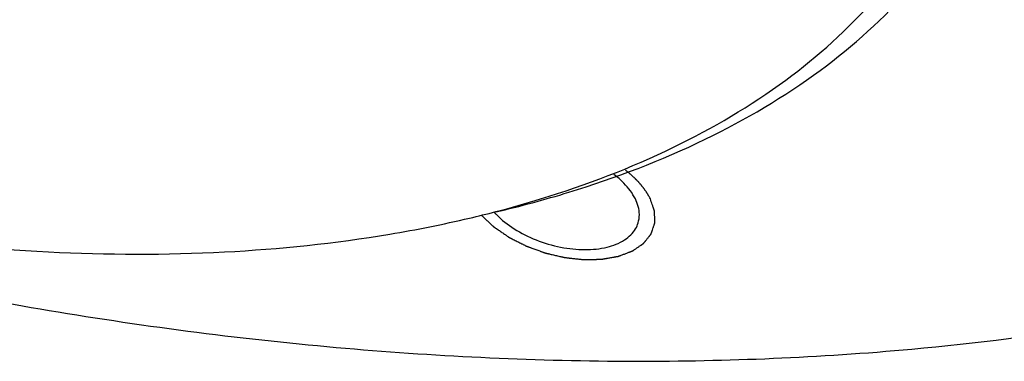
# Model space of a CAD drawing. Header units: millimetres. Extents: x 0 to 594, y 0 to 420.
# Tile 171 of 256: x 507.161 to 508.669, y 322.907 to 323.431. Entities that reach past the tile are written whole.
import ezdxf

# ---------------------------------------------------------------- set-up
doc = ezdxf.new("R2010")
doc.units = ezdxf.units.MM
doc.header["$LTSCALE"] = 32.67
doc.layers.get('0').update_dxf_attribs({"linetype": 'CONTINUOUS'})

msp = doc.modelspace()

# ---------------------------------------------------------------- linework, layer by layer
at = {"color": 7, "linetype": 'CONTINUOUS'}
for points, knots in [([(507.89005, 323.1366), (507.9131, 323.1426), (508.00628, 323.1689), (508.1596, 323.22739), (508.33381, 323.32981), (508.47305, 323.45469), (508.57347, 323.59995), (508.63136, 323.76195), (508.64479, 323.93497), (508.61506, 324.11264), (508.57023, 324.22712), (508.5425, 324.28363)], [0, 0, 0, 0, 0.0460575, 0.1871351, 0.3162397, 0.4348732, 0.5461674, 0.654348, 0.7637758, 0.878218, 1, 1, 1, 1]), ([(505.18265, 323.95088), (505.18842, 323.94457), (505.25022, 323.87791), (505.38132, 323.75569), (505.59241, 323.59882), (505.82916, 323.45709), (506.08615, 323.33373), (506.35787, 323.23136), (506.63841, 323.15229), (506.92143, 323.09833), (507.20053, 323.0707), (507.46957, 323.07002), (507.68518, 323.09242), (507.80934, 323.11712), (507.84979, 323.12663)], [0, 0, 0, 0, 0.0088256, 0.0938843, 0.1848033, 0.2801406, 0.3786294, 0.4790383, 0.5798748, 0.6795045, 0.7764318, 0.8693308, 0.9570923, 1, 1, 1, 1]), ([(507.89018, 323.13613), (507.92776, 323.14497), (508.03738, 323.17441), (508.20791, 323.23946), (508.3866, 323.3445), (508.52941, 323.47258), (508.62129, 323.60547), (508.6581, 323.69594), (508.66936, 323.73235)], [0, 0, 0, 0, 0.1129041, 0.3317766, 0.5320743, 0.7161264, 0.8887913, 1, 1, 1, 1]), ([(508.10397, 323.15614), (508.09962, 323.16502), (508.08924, 323.17855), (508.0766, 323.18959), (508.07115, 323.19375)], [0, 0, 0, 0, 0.5912966, 1, 1, 1, 1]), ([(508.1082, 323.11924), (508.10948, 323.12341), (508.11139, 323.13617), (508.10761, 323.14872), (508.10397, 323.15614)], [0, 0, 0, 0, 0.3425861, 1, 1, 1, 1]), ([(507.89112, 323.13213), (507.8992, 323.12381), (507.91843, 323.10884), (507.95194, 323.09208), (507.98882, 323.08122), (508.02571, 323.07721), (508.05932, 323.08049), (508.08687, 323.09088), (508.10274, 323.10569), (508.10726, 323.11618), (508.1082, 323.11924)], [0, 0, 0, 0, 0.1407469, 0.2953798, 0.4544303, 0.6075241, 0.7455216, 0.8629632, 0.9614056, 1, 1, 1, 1]), ([(506.9879, 323.02602), (507.06023, 323.01113), (507.28292, 322.96952), (507.65457, 322.92171), (508.09672, 322.90116), (508.48573, 322.91725), (508.72504, 322.94753), (508.82303, 322.96391)], [0, 0, 0, 0, 0.1200027, 0.3680692, 0.6084075, 0.8385873, 1, 1, 1, 1])]:
    msp.add_open_spline(points, degree=3, knots=knots, dxfattribs=at)
at = {"color": 2, "linetype": 'CONTINUOUS'}
for points, knots in [([(508.127, 323.15614, 67.50942), (508.12648, 323.15708, 67.51048), (508.12571, 323.15848, 67.51208), (508.12468, 323.16035, 67.5142), (508.12404, 323.16152, 67.51553), (508.12353, 323.16245, 67.51659), (508.1232, 323.16303, 67.51725), (508.12298, 323.16344, 67.51772), (508.12285, 323.16368, 67.51798), (508.12269, 323.16391, 67.51823), (508.12249, 323.1642, 67.51854), (508.12203, 323.1649, 67.5193), (508.12133, 323.16594, 67.52043), (508.12039, 323.16733, 67.52194), (508.11962, 323.16849, 67.5232), (508.11899, 323.16942, 67.52421), (508.1186, 323.17, 67.52484), (508.11829, 323.17047, 67.52534), (508.1181, 323.17076, 67.52566), (508.11795, 323.17099, 67.52591), (508.11776, 323.17123, 67.52616), (508.11743, 323.17165, 67.52659), (508.11696, 323.17224, 67.52721), (508.11619, 323.1732, 67.52819), (508.11524, 323.1744, 67.52943), (508.11429, 323.17559, 67.53066), (508.11353, 323.17655, 67.53165), (508.11296, 323.17726, 67.53239), (508.11249, 323.17786, 67.533), (508.11216, 323.17828, 67.53344), (508.11197, 323.17852, 67.53368), (508.11183, 323.1787, 67.53387), (508.11167, 323.17887, 67.53403), (508.11146, 323.17909, 67.53425), (508.1111, 323.17948, 67.53464), (508.11058, 323.18004, 67.53519), (508.10996, 323.18072, 67.53584), (508.10913, 323.18162, 67.53672), (508.10809, 323.18274, 67.53782), (508.10705, 323.18386, 67.53892), (508.10622, 323.18476, 67.53979), (508.1057, 323.18532, 67.54034), (508.10535, 323.18571, 67.54073), (508.10513, 323.18594, 67.54094), (508.10488, 323.18617, 67.54115), (508.10458, 323.18645, 67.54141), (508.1041, 323.18691, 67.54183), (508.1035, 323.18748, 67.54236), (508.10253, 323.18839, 67.5432), (508.10132, 323.18953, 67.54424), (508.10012, 323.19067, 67.54529), (508.09915, 323.19158, 67.54613), (508.09855, 323.19215, 67.54666), (508.09807, 323.1926, 67.54708), (508.09776, 323.19289, 67.54734), (508.09753, 323.19312, 67.54755), (508.09727, 323.19334, 67.54774), (508.0968, 323.19372, 67.54807), (508.09614, 323.19426, 67.54854), (508.09509, 323.19514, 67.54929), (508.09377, 323.19623, 67.55022), (508.09166, 323.19798, 67.55172), (508.09008, 323.19929, 67.55285), (508.08903, 323.20016, 67.5536)], [0, 0, 0, 0, 0.0625, 0.09375, 0.125, 0.140625, 0.15625, 0.1640625, 0.1679688, 0.171875, 0.1796875, 0.1875, 0.21875, 0.25, 0.28125, 0.296875, 0.3125, 0.3203125, 0.328125, 0.3320312, 0.3359375, 0.34375, 0.359375, 0.375, 0.40625, 0.4375, 0.453125, 0.46875, 0.484375, 0.4921875, 0.4960938, 0.5, 0.5039062, 0.5078125, 0.515625, 0.53125, 0.546875, 0.5625, 0.59375, 0.625, 0.640625, 0.65625, 0.6640625, 0.6679688, 0.671875, 0.6796875, 0.6875, 0.703125, 0.71875, 0.75, 0.78125, 0.796875, 0.8125, 0.8203125, 0.828125, 0.8320312, 0.8359375, 0.84375, 0.859375, 0.875, 0.90625, 0.9375, 1, 1, 1, 1]), ([(507.86817, 323.13096, 67.36554), (507.86954, 323.12969, 67.36437), (507.87228, 323.12713, 67.36204), (507.87572, 323.12393, 67.35911), (507.87846, 323.12137, 67.35677), (507.88018, 323.11977, 67.35531), (507.88155, 323.1185, 67.35414), (507.88258, 323.11754, 67.35327), (507.88361, 323.11658, 67.35239), (507.88447, 323.11578, 67.35166), (507.88515, 323.11514, 67.35107), (507.88567, 323.11466, 67.35064), (507.8861, 323.11426, 67.35027), (507.88644, 323.11394, 67.34998), (507.88665, 323.11374, 67.34979), (507.88683, 323.11358, 67.34965), (507.88699, 323.11342, 67.3495), (507.88727, 323.11324, 67.34937), (507.88758, 323.11302, 67.3492), (507.88801, 323.11273, 67.34898), (507.88855, 323.11236, 67.34871), (507.8894, 323.11178, 67.34827), (507.89047, 323.11104, 67.34772), (507.89217, 323.10987, 67.34684), (507.89431, 323.10841, 67.34574), (507.89687, 323.10666, 67.34442), (507.89943, 323.1049, 67.3431), (507.90199, 323.10315, 67.34179), (507.90412, 323.10168, 67.34069), (507.90583, 323.10051, 67.33981), (507.90711, 323.09964, 67.33915), (507.90818, 323.0989, 67.3386), (507.90893, 323.09839, 67.33821), (507.90935, 323.0981, 67.33799), (507.90967, 323.09788, 67.33783), (507.90994, 323.0977, 67.33769), (507.91015, 323.09755, 67.33758), (507.91029, 323.09746, 67.33752), (507.91039, 323.09739, 67.33746), (507.91051, 323.09732, 67.33742), (507.91073, 323.09722, 67.33737), (507.91115, 323.097, 67.33725), (507.91176, 323.09669, 67.33708), (507.91249, 323.09632, 67.33689), (507.91322, 323.09595, 67.33669), (507.9142, 323.09545, 67.33642), (507.9159, 323.09459, 67.33596), (507.91834, 323.09335, 67.3353), (507.92224, 323.09138, 67.33424), (507.92613, 323.0894, 67.33318), (507.92954, 323.08767, 67.33226), (507.93149, 323.08668, 67.33173), (507.93296, 323.08594, 67.33133), (507.93417, 323.08532, 67.331), (507.93515, 323.08482, 67.33074), (507.93588, 323.08445, 67.33054), (507.93643, 323.08417, 67.33039), (507.93679, 323.08399, 67.33029), (507.93698, 323.0839, 67.33024), (507.93713, 323.08382, 67.33019), (507.93726, 323.08377, 67.33019), (507.93745, 323.0837, 67.33017), (507.93774, 323.08359, 67.33015), (507.93826, 323.08341, 67.33011), (507.93891, 323.08317, 67.33006), (507.93968, 323.08289, 67.33), (507.94072, 323.08251, 67.32992), (507.94201, 323.08204, 67.32983), (507.94357, 323.08147, 67.32971), (507.94564, 323.08072, 67.32955), (507.94823, 323.07977, 67.32935), (507.95134, 323.07864, 67.32912), (507.95444, 323.07751, 67.32888), (507.95703, 323.07656, 67.32869), (507.95911, 323.07581, 67.32853), (507.96066, 323.07524, 67.32841), (507.96195, 323.07477, 67.32831), (507.96299, 323.07439, 67.32823), (507.96377, 323.07411, 67.32818), (507.96441, 323.07387, 67.32813), (507.96493, 323.07368, 67.32809), (507.96522, 323.07358, 67.32806), (507.96542, 323.07351, 67.32805), (507.96555, 323.07346, 67.32804), (507.96572, 323.07342, 67.32806), (507.96592, 323.07337, 67.32808), (507.96633, 323.07327, 67.32812), (507.96694, 323.07313, 67.32818), (507.96776, 323.07294, 67.32826), (507.96885, 323.07268, 67.32837), (507.97021, 323.07236, 67.3285), (507.97184, 323.07197, 67.32867), (507.97402, 323.07145, 67.32888), (507.97783, 323.07055, 67.32926), (507.98219, 323.06952, 67.32969), (507.98655, 323.06849, 67.33012), (507.98927, 323.06785, 67.33039), (507.99117, 323.0674, 67.33058), (507.99226, 323.06714, 67.33069), (507.99308, 323.06695, 67.33077), (507.9939, 323.06675, 67.33085), (507.99458, 323.06659, 67.33092), (507.99505, 323.06648, 67.33096), (507.99529, 323.06642, 67.33099), (507.99543, 323.06639, 67.331), (507.99556, 323.06638, 67.33104), (507.99573, 323.06636, 67.33109), (507.996, 323.06633, 67.33116), (507.99634, 323.06629, 67.33125), (507.99674, 323.06625, 67.33136), (507.99728, 323.06619, 67.33151), (507.99823, 323.06608, 67.33176), (507.99958, 323.06593, 67.33213), (508.00119, 323.06575, 67.33257), (508.00335, 323.06552, 67.33316), (508.00605, 323.06522, 67.33389), (508.00929, 323.06486, 67.33477), (508.01252, 323.0645, 67.33564), (508.01576, 323.06414, 67.33652), (508.01846, 323.06384, 67.33725), (508.02061, 323.06361, 67.33784), (508.02196, 323.06346, 67.33821), (508.02304, 323.06334, 67.3385), (508.02372, 323.06326, 67.33868), (508.02426, 323.0632, 67.33883), (508.02466, 323.06316, 67.33894), (508.025, 323.06311, 67.33902), (508.02525, 323.06313, 67.33914), (508.0255, 323.06313, 67.33926), (508.02582, 323.06314, 67.3394), (508.02632, 323.06315, 67.33963), (508.02695, 323.06316, 67.33991), (508.0277, 323.06318, 67.34025), (508.02871, 323.0632, 67.34071), (508.02997, 323.06323, 67.34128), (508.03148, 323.06326, 67.34197), (508.03299, 323.0633, 67.34265), (508.03601, 323.06336, 67.34402), (508.03953, 323.06344, 67.34561), (508.04305, 323.06352, 67.34721), (508.04507, 323.06356, 67.34812), (508.04658, 323.0636, 67.34881), (508.04808, 323.06363, 67.34949), (508.04934, 323.06366, 67.35006), (508.05035, 323.06368, 67.35052), (508.05098, 323.0637, 67.3508), (508.05148, 323.06371, 67.35103), (508.05186, 323.06372, 67.3512), (508.05217, 323.06372, 67.35135), (508.05239, 323.06373, 67.35144), (508.05252, 323.06373, 67.3515), (508.05262, 323.06373, 67.35154), (508.0527, 323.06375, 67.3516), (508.05282, 323.06377, 67.35168), (508.05302, 323.0638, 67.35181), (508.05331, 323.06386, 67.35201), (508.05366, 323.06392, 67.35224), (508.05412, 323.064, 67.35255), (508.0547, 323.0641, 67.35293), (508.05562, 323.06427, 67.35355), (508.05678, 323.06447, 67.35432), (508.05817, 323.06472, 67.35524), (508.05956, 323.06496, 67.35616), (508.06141, 323.06529, 67.3574), (508.06466, 323.06586, 67.35955), (508.0679, 323.06644, 67.36171), (508.07068, 323.06693, 67.36355), (508.07206, 323.06717, 67.36448), (508.07345, 323.06742, 67.3654), (508.07461, 323.06763, 67.36617), (508.07554, 323.06779, 67.36679), (508.07623, 323.06791, 67.36725), (508.07681, 323.06801, 67.36763), (508.07727, 323.0681, 67.36794), (508.07756, 323.06815, 67.36813), (508.07779, 323.06819, 67.36829), (508.07803, 323.06822, 67.36844), (508.07827, 323.06833, 67.36868), (508.07857, 323.06844, 67.36895), (508.07896, 323.06859, 67.36933), (508.07946, 323.06877, 67.36979), (508.08024, 323.06907, 67.37053), (508.08123, 323.06945, 67.37146), (508.08281, 323.07005, 67.37295), (508.08478, 323.07079, 67.37481), (508.08715, 323.07169, 67.37704), (508.08951, 323.07259, 67.37926), (508.09188, 323.07349, 67.38149), (508.09385, 323.07424, 67.38335), (508.09543, 323.07484, 67.38484), (508.09661, 323.07529, 67.38595), (508.0976, 323.07566, 67.38688), (508.09839, 323.07596, 67.38762), (508.09888, 323.07615, 67.38809), (508.09922, 323.07628, 67.38841), (508.09942, 323.07635, 67.3886), (508.09954, 323.0764, 67.38872), (508.09965, 323.07643, 67.38881), (508.09972, 323.07649, 67.38891), (508.09986, 323.07658, 67.38909), (508.10012, 323.07676, 67.38945), (508.1005, 323.07702, 67.38997), (508.10096, 323.07733, 67.39058), (508.10142, 323.07764, 67.3912), (508.10203, 323.07805, 67.39203), (508.10309, 323.07878, 67.39347), (508.10461, 323.07981, 67.39553), (508.10705, 323.08147, 67.39883), (508.10949, 323.08313, 67.40212), (508.11162, 323.08457, 67.40501), (508.11284, 323.0854, 67.40666), (508.11375, 323.08602, 67.40789), (508.11451, 323.08654, 67.40892), (508.11512, 323.08696, 67.40975), (508.11558, 323.08727, 67.41036), (508.11592, 323.0875, 67.41083), (508.11615, 323.08765, 67.41114), (508.11626, 323.08773, 67.41129), (508.11636, 323.08779, 67.41142), (508.11641, 323.08786, 67.41153), (508.11649, 323.08796, 67.4117), (508.11661, 323.08811, 67.41195), (508.11683, 323.08837, 67.4124), (508.11709, 323.0887, 67.41296), (508.11741, 323.08909, 67.41364), (508.11783, 323.08962, 67.41454), (508.11836, 323.09028, 67.41566), (508.119, 323.09107, 67.41701), (508.11985, 323.09212, 67.4188), (508.12091, 323.09343, 67.42105), (508.12219, 323.09501, 67.42375), (508.12346, 323.09658, 67.42644), (508.12452, 323.0979, 67.42869), (508.12537, 323.09895, 67.43049), (508.12601, 323.09974, 67.43183), (508.12654, 323.10039, 67.43296), (508.12696, 323.10092, 67.43386), (508.12728, 323.10131, 67.43453), (508.12755, 323.10164, 67.43509), (508.12776, 323.1019, 67.43554), (508.12788, 323.10205, 67.43579), (508.12796, 323.10215, 67.43596), (508.12802, 323.10222, 67.43607), (508.12804, 323.10231, 67.43622), (508.12808, 323.10243, 67.43639), (508.12816, 323.10265, 67.43674), (508.12828, 323.103, 67.43726), (508.12844, 323.10345, 67.43795), (508.12865, 323.10406, 67.43887), (508.12891, 323.10482, 67.44002), (508.12923, 323.10574, 67.4414), (508.12965, 323.10695, 67.44325), (508.13038, 323.10908, 67.44647), (508.13122, 323.11152, 67.45016), (508.13206, 323.11395, 67.45384), (508.13259, 323.11547, 67.45615), (508.13296, 323.11654, 67.45776), (508.13317, 323.11715, 67.45868), (508.13333, 323.1176, 67.45937), (508.13348, 323.11806, 67.46007), (508.13361, 323.11844, 67.46064), (508.13371, 323.11871, 67.46104), (508.13375, 323.11884, 67.46125), (508.13378, 323.11892, 67.46136), (508.13377, 323.119, 67.46147), (508.13377, 323.1191, 67.46161), (508.13377, 323.11927, 67.46183), (508.13377, 323.11955, 67.46222), (508.13376, 323.11996, 67.46278), (508.13375, 323.12062, 67.46367), (508.13373, 323.12143, 67.46478), (508.13372, 323.12241, 67.46612), (508.13369, 323.12372, 67.4679), (508.13367, 323.12536, 67.47013), (508.13363, 323.12732, 67.4728), (508.1336, 323.12929, 67.47547), (508.13357, 323.13125, 67.47814), (508.13354, 323.13289, 67.48037), (508.13352, 323.13419, 67.48215), (508.1335, 323.13501, 67.48327), (508.13349, 323.13567, 67.48416), (508.13349, 323.13608, 67.48471), (508.13348, 323.1364, 67.48516), (508.13347, 323.13665, 67.48549), (508.13349, 323.13685, 67.48577), (508.13341, 323.13703, 67.48599), (508.13336, 323.1372, 67.4862), (508.13328, 323.13742, 67.48647), (508.13317, 323.13778, 67.4869), (508.13302, 323.13821, 67.48744), (508.13284, 323.13874, 67.48809), (508.13261, 323.13944, 67.48895), (508.13231, 323.14032, 67.49003), (508.13196, 323.14138, 67.49132), (508.1316, 323.14243, 67.49261), (508.13113, 323.14384, 67.49434), (508.13054, 323.1456, 67.49649), (508.12959, 323.14841, 67.49994), (508.12841, 323.15192, 67.50425), (508.12747, 323.15473, 67.5077), (508.127, 323.15614, 67.50942)], [0, 0, 0, 0, 0.015625, 0.03125, 0.0390625, 0.046875, 0.0507812, 0.0546875, 0.0585938, 0.0625, 0.0644531, 0.0664062, 0.0683594, 0.0693359, 0.0703125, 0.0708008, 0.0712891, 0.0722656, 0.0732422, 0.0742188, 0.0761719, 0.078125, 0.0820312, 0.0859375, 0.09375, 0.1015625, 0.109375, 0.1171875, 0.125, 0.1289062, 0.1328125, 0.1367188, 0.1386719, 0.1396484, 0.140625, 0.1416016, 0.1420898, 0.1425781, 0.1428223, 0.1430664, 0.1435547, 0.1445312, 0.1464844, 0.1484375, 0.1503906, 0.1523438, 0.15625, 0.1640625, 0.171875, 0.1875, 0.1953125, 0.1992188, 0.203125, 0.2070312, 0.2089844, 0.2109375, 0.2128906, 0.2133789, 0.2138672, 0.2143555, 0.2145996, 0.2148438, 0.2158203, 0.2167969, 0.21875, 0.2207031, 0.2226562, 0.2265625, 0.2304688, 0.234375, 0.2421875, 0.25, 0.2578125, 0.265625, 0.2695312, 0.2734375, 0.2773438, 0.2792969, 0.28125, 0.2832031, 0.2841797, 0.2851562, 0.2854004, 0.2856445, 0.2861328, 0.2866211, 0.2871094, 0.2890625, 0.2910156, 0.2929688, 0.296875, 0.3007812, 0.3046875, 0.3125, 0.328125, 0.3359375, 0.34375, 0.3476562, 0.3496094, 0.3515625, 0.3535156, 0.3554688, 0.3564453, 0.3569336, 0.3571777, 0.3574219, 0.3579102, 0.3583984, 0.359375, 0.3603516, 0.3613281, 0.3632812, 0.3671875, 0.3710938, 0.375, 0.3828125, 0.390625, 0.3984375, 0.40625, 0.4140625, 0.4179688, 0.421875, 0.4238281, 0.4257812, 0.4267578, 0.4277344, 0.4287109, 0.4291992, 0.4296875, 0.4306641, 0.4316406, 0.4335938, 0.4355469, 0.4375, 0.4414062, 0.4453125, 0.4492188, 0.453125, 0.46875, 0.4765625, 0.4804688, 0.484375, 0.4882812, 0.4921875, 0.4941406, 0.4960938, 0.4970703, 0.4980469, 0.4990234, 0.4995117, 0.4997559, 0.5, 0.5002441, 0.5004883, 0.5009766, 0.5019531, 0.5029297, 0.5039062, 0.5058594, 0.5078125, 0.5117188, 0.515625, 0.5195312, 0.5234375, 0.53125, 0.546875, 0.5507812, 0.5546875, 0.5585938, 0.5625, 0.5644531, 0.5664062, 0.5683594, 0.5693359, 0.5703125, 0.5708008, 0.5712891, 0.5722656, 0.5732422, 0.5742188, 0.5761719, 0.578125, 0.5820312, 0.5859375, 0.59375, 0.6015625, 0.609375, 0.6171875, 0.625, 0.6289062, 0.6328125, 0.6367188, 0.6386719, 0.640625, 0.6416016, 0.6420898, 0.6425781, 0.6428223, 0.6430664, 0.6435547, 0.6445312, 0.6464844, 0.6484375, 0.6503906, 0.6523438, 0.65625, 0.6640625, 0.671875, 0.6875, 0.6953125, 0.6992188, 0.703125, 0.7070312, 0.7089844, 0.7109375, 0.7128906, 0.7133789, 0.7138672, 0.7143555, 0.7145996, 0.7148438, 0.7158203, 0.7167969, 0.71875, 0.7207031, 0.7226562, 0.7265625, 0.7304688, 0.734375, 0.7421875, 0.75, 0.7578125, 0.765625, 0.7695312, 0.7734375, 0.7773438, 0.7792969, 0.78125, 0.7832031, 0.7841797, 0.7851562, 0.7854004, 0.7856445, 0.7861328, 0.7866211, 0.7871094, 0.7890625, 0.7910156, 0.7929688, 0.796875, 0.8007812, 0.8046875, 0.8125, 0.828125, 0.8359375, 0.84375, 0.8476562, 0.8496094, 0.8515625, 0.8535156, 0.8554688, 0.8564453, 0.8569336, 0.8571777, 0.8574219, 0.8579102, 0.8583984, 0.859375, 0.8613281, 0.8632812, 0.8671875, 0.8710938, 0.875, 0.8828125, 0.890625, 0.8984375, 0.90625, 0.9140625, 0.9179688, 0.921875, 0.9238281, 0.9257812, 0.9267578, 0.9277344, 0.9287109, 0.9291992, 0.9296875, 0.9306641, 0.9316406, 0.9335938, 0.9355469, 0.9375, 0.9414062, 0.9453125, 0.9492188, 0.953125, 0.9609375, 0.96875, 0.984375, 1, 1, 1, 1])]:
    msp.add_open_spline(points, degree=3, knots=knots, dxfattribs=at)
at = {"color": 7, "linetype": 'CONTINUOUS'}
for points in [[(507.84979, 323.12663), (507.86324, 323.1298), (507.87667, 323.13312), (507.89005, 323.1366)], [(507.88809, 323.13537), (507.88908, 323.13427), (507.89009, 323.13319), (507.89112, 323.13213)]]:
    msp.add_open_spline(points, degree=3, dxfattribs=at)

doc.saveas('drawing.dxf')
